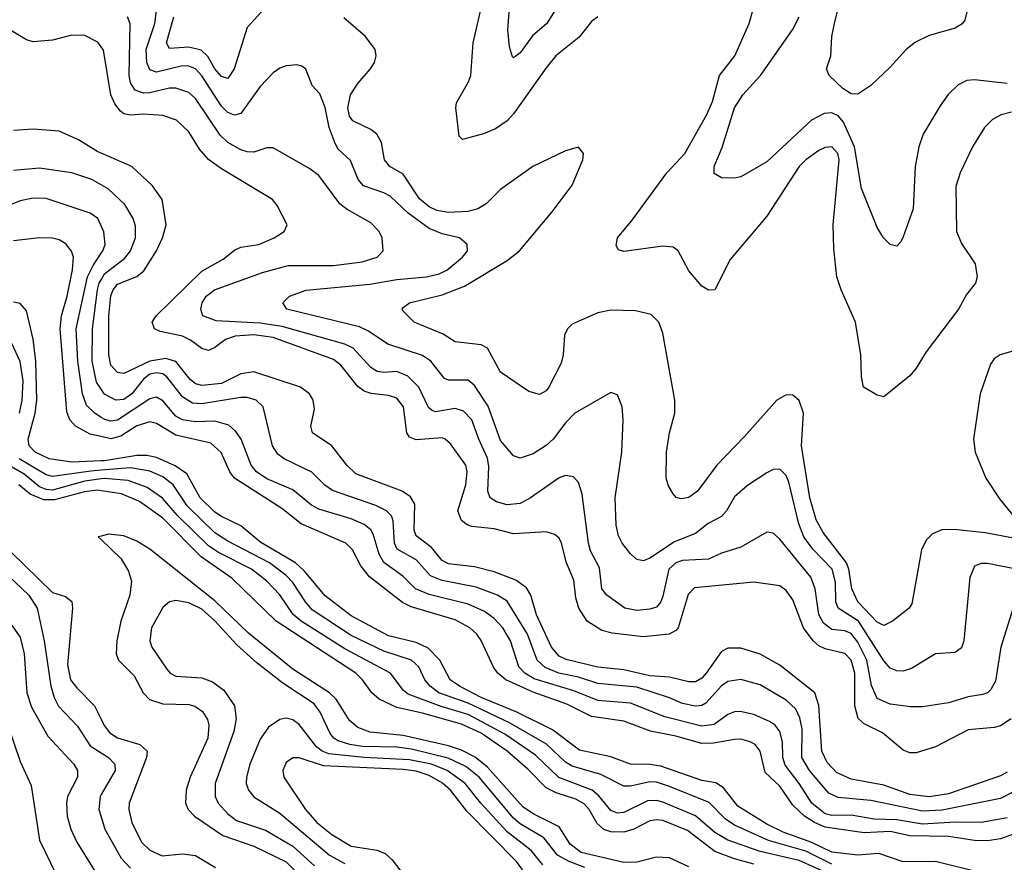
# Model space of a CAD drawing. Header units: inches. Extents: x 1308407 to 1441228, y 959628 to 1036311.
# Tile 207 of 256: x 1329749 to 1332781, y 1016868 to 1019461. Entities that reach past the tile are written whole.
import ezdxf

# ---------------------------------------------------------------- set-up
doc = ezdxf.new("R2010")
doc.units = ezdxf.units.IN
doc.header["$MEASUREMENT"] = 0
doc.layers.add('B3021', color=7, linetype='Continuous')
doc.layers.add('B3031', color=7, linetype='Continuous')

msp = doc.modelspace()

# ---------------------------------------------------------------- linework, layer by layer
at = {"layer": 'B3021', "color": 5}
for points, elevation in [([(1330000, 1019378.2), (1329990, 1019392.5), (1329950, 1019412.6), (1329910, 1019414), (1329850, 1019398.1), (1329790, 1019393.6), (1329770, 1019399.9), (1329690, 1019447.5)], 2880), ([(1330000, 1019050.4), (1329990, 1019054.7), (1329930, 1019091.5), (1329870, 1019118), (1329790, 1019124.9), (1329730, 1019120.2)], 2920), ([(1330000, 1018953.1), (1329970.9, 1018970), (1329910, 1018990.4), (1329810, 1019004.5), (1329730, 1018997.1)], 2940), ([(1330000, 1018826.8), (1329989.5, 1018849.5), (1329966.4, 1018866.4), (1329830, 1018910.8), (1329790, 1018912.2), (1329750, 1018903.7), (1329583.4, 1018836.6)], 2960), ([(1330000, 1018178.2), (1329965.8, 1018185.8), (1329921.2, 1018210), (1329903.4, 1018230), (1329894.6, 1018254.6), (1329873.7, 1018510), (1329877.4, 1018550), (1329895.3, 1018610), (1329911.5, 1018691.5), (1329914.6, 1018730), (1329908.5, 1018748.5), (1329891.2, 1018771.2), (1329870, 1018783.9), (1329850, 1018789.2), (1329810, 1018790.4), (1329730, 1018780.7)], 2980), ([(1330000, 1018237.5), (1329979.9, 1018250), (1329955.1, 1018275.1), (1329942.2, 1018310), (1329928.4, 1018410), (1329922.8, 1018510), (1329957.4, 1018670), (1329974.7, 1018705.3), (1330000, 1018742.8)], 2960), ([(1330000, 1018324), (1329985.8, 1018345.8), (1329972.3, 1018410), (1329972.9, 1018510), (1329988.1, 1018630), (1329993.7, 1018650), (1330000, 1018661.1)], 2940), ([(1330000, 1018103.2), (1329910, 1018100), (1329839.3, 1018110), (1329796.4, 1018130), (1329778.5, 1018150), (1329774.7, 1018170), (1329796.2, 1018250), (1329802, 1018290), (1329798.9, 1018410), (1329790, 1018478), (1329770, 1018565.8), (1329750, 1018587.5), (1329730, 1018592.5)], 3020), ([(1329748.2, 1018250), (1329756.9, 1018290), (1329759.2, 1018350), (1329750, 1018409.7), (1329725.2, 1018465.2)], 3040), ([(1330000, 1018047.8), (1329950, 1018041), (1329850, 1018013.8), (1329830, 1018015.4), (1329810, 1018023.6), (1329762.3, 1018062.3), (1329699.2, 1018099.2)], 3060), ([(1330000, 1018074.7), (1329968.1, 1018071.9), (1329850, 1018054.9), (1329830, 1018060.3), (1329746.9, 1018110)], 3040), ([(1330000, 1018011.6), (1329990, 1018013.1), (1329948.3, 1018008.3), (1329856.3, 1017983.7), (1329823.7, 1017983.7), (1329781.4, 1018001.4), (1329745.9, 1018030)], 3080), ([(1330000, 1017872.1), (1329991, 1017870), (1330000, 1017861.3)], 3120), ([(1329722.9, 1017822.9), (1329850, 1017698.2), (1329890, 1017685.6), (1329910, 1017670.2), (1329911.7, 1017650), (1329895.8, 1017475.8), (1329905.5, 1017430), (1329924.4, 1017404.4), (1329979.1, 1017350), (1330000, 1017308)], 3080), ([(1329670, 1017790.9), (1329776.8, 1017690), (1329802.4, 1017650), (1329823.8, 1017550), (1329844.5, 1017410), (1329855.1, 1017375.1), (1329868.8, 1017348.8), (1329926.5, 1017286.5), (1329966.3, 1017226.3), (1330000, 1017204.5)], 3060), ([(1329690, 1017645.8), (1329750, 1017561.3), (1329762.7, 1017510), (1329770.9, 1017390), (1329785.1, 1017345.1), (1329835.8, 1017255.8), (1329915.9, 1017170), (1329927.4, 1017150), (1329926.9, 1017130), (1329896.6, 1017070), (1329892.7, 1017050), (1329895.2, 1017010), (1329906.2, 1016970), (1329924.4, 1016930), (1329995.9, 1016815.9), (1330000, 1016811.5)], 3040), ([(1329690, 1017356.4), (1329750, 1017178.3), (1329784.4, 1017104.4), (1329810, 1016935.6), (1329861.4, 1016830), (1329919.5, 1016739.5), (1329950, 1016707.9), (1329990, 1016685.1), (1330000, 1016684)], 3020), ([(1330000, 1017076.3), (1329996.3, 1017070), (1329993, 1017030), (1330000, 1017007.5)], 3060)]:
    msp.add_lwpolyline(points, dxfattribs=dict(at, elevation=elevation))
at = {"layer": 'B3031', "color": 5}
for points, elevation in [([(1331530, 1019469.8), (1331510, 1019455.9), (1331472.5, 1019407.5), (1331400.4, 1019350), (1331370, 1019313.4), (1331270, 1019171.2), (1331250, 1019150.5), (1331214.2, 1019125.8), (1331177.3, 1019110), (1331112.6, 1019092.6), (1331102.6, 1019102.6), (1331092.1, 1019190), (1331094.5, 1019205.5), (1331131.2, 1019270), (1331138, 1019290), (1331145.9, 1019390), (1331200.8, 1019630)], 2780), ([(1332672.4, 1019510), (1332659.5, 1019460.5), (1332651.8, 1019448.2), (1332630, 1019435.6), (1332550, 1019413), (1332508.1, 1019391.9), (1332479.3, 1019370), (1332430, 1019315.1), (1332370, 1019259.3), (1332330, 1019232.3), (1332310, 1019233.6), (1332284, 1019250), (1332242, 1019290), (1332234, 1019310), (1332247.1, 1019350), (1332249.8, 1019410), (1332258, 1019450), (1332292.4, 1019587.6)], 2740), ([(1331425.2, 1019534.8), (1331372.3, 1019450), (1331328.4, 1019411.6), (1331290, 1019359.1), (1331270, 1019343.6), (1331267, 1019347), (1331257.5, 1019377.5), (1331252.6, 1019430), (1331258, 1019510)], 2760), ([(1332827.9, 1017768), (1332730, 1017787.1), (1332710, 1017787.8), (1332690, 1017778.9), (1332675.2, 1017744.8), (1332657.3, 1017550), (1332650, 1017528.3), (1332630, 1017513.3), (1332570, 1017509.8), (1332495.8, 1017464.2), (1332470, 1017456.3), (1332450, 1017457.4), (1332430, 1017465.7), (1332410, 1017488.4), (1332332.4, 1017610), (1332270.2, 1017650.2), (1332262.1, 1017670), (1332261.6, 1017730), (1332250.8, 1017770), (1332191.5, 1017831.5), (1332163.6, 1017870), (1332149, 1017910), (1332117.7, 1018037.7), (1332110, 1018058), (1332090, 1018077.6), (1332070, 1018076.5), (1332050, 1018067.1), (1331990, 1018027.3), (1331950, 1017992.3), (1331926.3, 1017950), (1331910, 1017932.6), (1331869.4, 1017910.6), (1331830, 1017879.9), (1331766.1, 1017853.9), (1331690, 1017804.3), (1331670, 1017795.5), (1331650, 1017800.4), (1331630, 1017816.9), (1331604.6, 1017850), (1331592.7, 1017872.7), (1331585.9, 1017905.9), (1331583.2, 1017990), (1331603, 1018130), (1331607.8, 1018230), (1331604.8, 1018270), (1331590, 1018306.6), (1331570, 1018314), (1331458.7, 1018250), (1331430, 1018220.9), (1331391.6, 1018170), (1331370, 1018151.3), (1331330, 1018124.7), (1331290, 1018111.5), (1331270, 1018119), (1331230, 1018166), (1331191.9, 1018271.9), (1331150, 1018335), (1331130, 1018351.6), (1331070, 1018351.5), (1331057.5, 1018357.5), (1331015.2, 1018410), (1330990, 1018428.1), (1330882.3, 1018462.3), (1330822.7, 1018502.7), (1330795.6, 1018515.6), (1330571.6, 1018570), (1330558.9, 1018590), (1330579.7, 1018610), (1330630.8, 1018629.2), (1330827.6, 1018647.6), (1330910, 1018661.8), (1331002, 1018670), (1331040.9, 1018679.1), (1331064.8, 1018690), (1331112.9, 1018730), (1331128.3, 1018750), (1331126.6, 1018770), (1331103.6, 1018790), (1331050, 1018802.3), (1331010, 1018819.1), (1330945.6, 1018865.6), (1330890, 1018917.8), (1330870, 1018928.9), (1330807.9, 1018950), (1330791.5, 1018970), (1330767.8, 1019027.8), (1330730, 1019063.4), (1330720.3, 1019080.3), (1330701.8, 1019130), (1330690, 1019191.6), (1330673, 1019233), (1330650, 1019259.3), (1330630, 1019309.4), (1330618, 1019318), (1330602.3, 1019322.3), (1330570, 1019319.2), (1330550, 1019312), (1330530, 1019298), (1330490, 1019256.1), (1330430, 1019172.8), (1330410, 1019167.1), (1330390, 1019176), (1330370, 1019194.9), (1330310, 1019289.1), (1330290, 1019310.3), (1330270, 1019318.9), (1330250, 1019319.9), (1330170, 1019299.6), (1330150, 1019307.3), (1330140.4, 1019330), (1330138.9, 1019370), (1330165.3, 1019450), (1330170.6, 1019490)], 2840), ([(1330503.5, 1019496.5), (1330450, 1019437.2), (1330409.7, 1019310.3), (1330390, 1019280.8), (1330370, 1019287.1), (1330350, 1019309.9), (1330328.1, 1019348.1), (1330307.8, 1019367.8), (1330270, 1019377.1), (1330210, 1019372.3), (1330201.3, 1019390), (1330224.1, 1019470)], 2820), ([(1332803.1, 1019176.9), (1332771.7, 1019168.3), (1332745.3, 1019154.7), (1332720.2, 1019130), (1332683.2, 1019070), (1332646, 1018990), (1332632.3, 1018947.7), (1332634.3, 1018810), (1332650, 1018772.8), (1332691.3, 1018710), (1332698.3, 1018670), (1332692.9, 1018650), (1332664.7, 1018615.3), (1332640.4, 1018570), (1332540.7, 1018439.3), (1332510, 1018388.9), (1332490, 1018365.3), (1332410, 1018300.7), (1332390, 1018305.6), (1332347.6, 1018330), (1332341.8, 1018361.8), (1332339.4, 1018430), (1332322.9, 1018530), (1332278.6, 1018630), (1332266.1, 1018670), (1332255.9, 1018755.9), (1332254.5, 1018830), (1332273.1, 1019030), (1332268.4, 1019050), (1332250, 1019069.8), (1332230, 1019068.5), (1332210, 1019059.3), (1332170, 1019030.5), (1332150, 1019009.2), (1332050, 1018856.2), (1331937.1, 1018722.9), (1331890, 1018629.7), (1331870, 1018628.7), (1331850, 1018641), (1331810, 1018688.9), (1331776.6, 1018750), (1331761.2, 1018761.2), (1331730, 1018764.6), (1331610, 1018747.9), (1331593.3, 1018753.3), (1331586.2, 1018766.2), (1331589.8, 1018790), (1331635.4, 1018844.6), (1331742.4, 1018990), (1331797.9, 1019050), (1331865.1, 1019170), (1331882.7, 1019210), (1331904.3, 1019290), (1331951.6, 1019350), (1331995.9, 1019450), (1332007.4, 1019490)], 2780), ([(1332808.7, 1017651.3), (1332770.4, 1017529.6), (1332754.1, 1017425.9), (1332740.4, 1017399.6), (1332730.1, 1017389.9), (1332715.2, 1017384.8), (1332670, 1017377.2), (1332610, 1017358.8), (1332530, 1017346.9), (1332493.9, 1017346.1), (1332430, 1017354.3), (1332390, 1017371.9), (1332372, 1017412), (1332357.7, 1017490), (1332330, 1017545.9), (1332310, 1017572.4), (1332290, 1017580.4), (1332250, 1017584), (1332224.4, 1017604.4), (1332210.7, 1017630.7), (1332199.2, 1017710), (1332185.7, 1017745.7), (1332090, 1017862.5), (1332070, 1017880.8), (1332050, 1017884.2), (1331970, 1017838.1), (1331910, 1017819.9), (1331870, 1017800.8), (1331790, 1017796.5), (1331770, 1017789.9), (1331748.3, 1017770), (1331730, 1017686.6), (1331723.6, 1017670), (1331710, 1017653.4), (1331690, 1017646.6), (1331650, 1017643.2), (1331612.8, 1017650), (1331557.1, 1017690), (1331541.6, 1017710), (1331534.2, 1017774.2), (1331506.5, 1017826.5), (1331500.3, 1017850), (1331481, 1018001), (1331470, 1018036.9), (1331454.7, 1018054.7), (1331430, 1018058.5), (1331410, 1018051.4), (1331322.6, 1017990), (1331290, 1017972.2), (1331250, 1017968.4), (1331217, 1017977), (1331198.2, 1017990), (1331191.1, 1018010), (1331193.7, 1018086.3), (1331190, 1018111.7), (1331162.6, 1018170), (1331141.5, 1018230), (1331116.3, 1018256.3), (1331090, 1018264.2), (1331030, 1018254.2), (1331019, 1018259), (1331008, 1018268), (1330977.8, 1018330), (1330944.1, 1018364.1), (1330910, 1018378.2), (1330870, 1018375.1), (1330850, 1018378.5), (1330830, 1018391), (1330776.2, 1018450), (1330750, 1018462.6), (1330557.4, 1018517.4), (1330490, 1018527.4), (1330354.3, 1018534.3), (1330313.3, 1018550), (1330306.3, 1018570), (1330310.5, 1018590), (1330323.6, 1018610), (1330349.2, 1018630), (1330496.3, 1018683.7), (1330575.4, 1018704.6), (1330715.2, 1018704.8), (1330803.5, 1018716.5), (1330849.6, 1018730), (1330868.3, 1018750), (1330865.1, 1018790), (1330856.4, 1018810), (1330830, 1018835.8), (1330757.5, 1018877.5), (1330735.1, 1018895.1), (1330670, 1018982.2), (1330642.9, 1019002.9), (1330530, 1019066.8), (1330510, 1019067), (1330470, 1019053.4), (1330450, 1019055), (1330430, 1019061), (1330390, 1019083.7), (1330365.9, 1019105.9), (1330290, 1019219), (1330270, 1019236.9), (1330230, 1019250.7), (1330210, 1019250.6), (1330150, 1019236.3), (1330130, 1019235.5), (1330104.1, 1019244.1), (1330090, 1019266.6), (1330086.1, 1019290), (1330089, 1019449), (1330081.2, 1019470)], 2860), ([(1332810, 1017865.2), (1332722.2, 1017882.2), (1332627.3, 1017892.7), (1332588.7, 1017891.3), (1332560.6, 1017879.4), (1332540.7, 1017859.3), (1332526, 1017830), (1332497, 1017663), (1332488.9, 1017650), (1332437.3, 1017610), (1332410, 1017596.3), (1332390, 1017606.6), (1332329.9, 1017670), (1332312, 1017710), (1332302.6, 1017770), (1332295.1, 1017790), (1332223.1, 1017883.1), (1332202.1, 1017922.1), (1332182.5, 1017990), (1332156.9, 1018150), (1332163.1, 1018250), (1332150, 1018289.8), (1332130, 1018305.8), (1332110, 1018306.9), (1332081, 1018290), (1331981.7, 1018178.3), (1331895.9, 1018090), (1331836.9, 1018010), (1331810, 1017990.9), (1331786.2, 1017986.2), (1331771, 1017991), (1331761.6, 1018001.6), (1331746.8, 1018026.8), (1331739.8, 1018050), (1331741, 1018130), (1331749.9, 1018190), (1331766.4, 1018250), (1331767.1, 1018290), (1331730, 1018496.2), (1331717, 1018530), (1331693.8, 1018553.8), (1331645.8, 1018565.8), (1331570, 1018567.7), (1331530, 1018559.6), (1331450, 1018524.1), (1331435.9, 1018510), (1331427, 1018490), (1331422.9, 1018430), (1331416.2, 1018403.8), (1331379.1, 1018330), (1331370, 1018318.6), (1331350, 1018308.1), (1331316.8, 1018316.8), (1331230, 1018376.4), (1331189.8, 1018450), (1331170, 1018460.9), (1331090, 1018469.9), (1331053.3, 1018493.3), (1330963.9, 1018530), (1330930, 1018564.7), (1330926.8, 1018570), (1330930, 1018575.3), (1330949.6, 1018590), (1331050, 1018614.6), (1331118.7, 1018641.3), (1331250, 1018719.9), (1331288.2, 1018750), (1331389.1, 1018870), (1331450, 1018951.7), (1331483.5, 1019030), (1331485.1, 1019050), (1331470, 1019069.4), (1331430, 1019057.7), (1331329.2, 1019010), (1331230, 1018939.2), (1331185.8, 1018894.2), (1331160.4, 1018879.6), (1331128.9, 1018871.1), (1331070, 1018867.6), (1331034, 1018874), (1331010, 1018885.6), (1330980.1, 1018910), (1330930, 1018986.1), (1330889.1, 1019010), (1330872.3, 1019030), (1330863, 1019083), (1330848.7, 1019108.7), (1330830, 1019123.6), (1330775.3, 1019150), (1330764.7, 1019164.7), (1330759.3, 1019190), (1330768.1, 1019230), (1330790, 1019265.2), (1330829.8, 1019310), (1330841.4, 1019330), (1330846.6, 1019350), (1330843.5, 1019370), (1330814, 1019410), (1330747.3, 1019467.3)], 2820), ([(1332790, 1019265.5), (1332690, 1019276.4), (1332666, 1019274), (1332638.9, 1019261.1), (1332608.8, 1019231.2), (1332583.5, 1019196.5), (1332531.4, 1019108.6), (1332518.5, 1019070), (1332507.3, 1019010), (1332500.6, 1018879.4), (1332470, 1018792.7), (1332462.8, 1018777.2), (1332450, 1018764.5), (1332430, 1018769.6), (1332409.7, 1018790), (1332390, 1018822), (1332341.6, 1018941.6), (1332320.1, 1019070), (1332285.7, 1019145.7), (1332270, 1019165.3), (1332250, 1019175), (1332226.9, 1019173.1), (1332188.1, 1019151.9), (1332050, 1019024.1), (1331970, 1018977.6), (1331950, 1018973.3), (1331910, 1018975.1), (1331887.6, 1018987.6), (1331888.2, 1019010), (1331912.4, 1019067.6), (1331950.9, 1019190), (1331975.7, 1019230), (1332030.5, 1019290), (1332128.6, 1019430), (1332149.9, 1019470)], 2760), ([(1332802.3, 1017310), (1332770, 1017288.4), (1332750, 1017282.4), (1332670, 1017275.3), (1332570, 1017223.6), (1332510, 1017204.5), (1332490, 1017205), (1332470, 1017212.8), (1332406.2, 1017266.2), (1332350, 1017293.6), (1332330.9, 1017310.9), (1332321, 1017350), (1332321.5, 1017450), (1332309.7, 1017489.7), (1332290, 1017511.1), (1332230, 1017524.5), (1332210, 1017534.4), (1332192.4, 1017550), (1332162.5, 1017590), (1332130, 1017676.2), (1332110, 1017704.8), (1332090, 1017719.1), (1332010, 1017730.4), (1331827.6, 1017712.4), (1331807.9, 1017692.1), (1331776.6, 1017590), (1331770, 1017581.1), (1331749.4, 1017570.6), (1331670, 1017561.4), (1331573.5, 1017573.5), (1331541.6, 1017581.6), (1331496.8, 1017610), (1331471.2, 1017650), (1331461.7, 1017681.7), (1331455.9, 1017735.9), (1331433.4, 1017790), (1331418.1, 1017850), (1331410, 1017865.8), (1331397.2, 1017877.2), (1331370, 1017885), (1331270, 1017879), (1331210, 1017894.3), (1331141.7, 1017901.7), (1331126.6, 1017906.6), (1331110, 1017920.2), (1331097.9, 1017950), (1331122.8, 1018030), (1331127.2, 1018070), (1331123.2, 1018090), (1331075.9, 1018155.9), (1331059.8, 1018170), (1331050, 1018173.9), (1330970, 1018168.4), (1330950, 1018176.2), (1330940.8, 1018190), (1330930.6, 1018270), (1330910, 1018296), (1330885, 1018305), (1330831.3, 1018311.3), (1330810, 1018318), (1330790, 1018332.4), (1330737.6, 1018397.6), (1330715.7, 1018415.7), (1330530, 1018483.4), (1330470, 1018491.9), (1330412.2, 1018487.8), (1330383.1, 1018476.9), (1330350, 1018452), (1330330, 1018443), (1330310, 1018448.9), (1330274.9, 1018474.9), (1330250, 1018487.1), (1330181.6, 1018501.6), (1330163.9, 1018510), (1330157.4, 1018530), (1330169.1, 1018550), (1330310, 1018687.7), (1330375.4, 1018724.6), (1330410, 1018752.5), (1330430, 1018760.9), (1330485.6, 1018770), (1330533, 1018790), (1330563.5, 1018810), (1330572.8, 1018830), (1330542.2, 1018890), (1330527.7, 1018907.7), (1330370, 1019002.2), (1330330.8, 1019030.8), (1330302.6, 1019062.6), (1330270, 1019116.5), (1330232, 1019152), (1330190, 1019166.2), (1330130.6, 1019170.6), (1330090, 1019167.6), (1330070, 1019171.7), (1330059.7, 1019179.7), (1330042.1, 1019202.1), (1330029.6, 1019230), (1330007.5, 1019367.5), (1330000, 1019378.2)], 2880), ([(1332790, 1017145.7), (1332770, 1017134.3), (1332610, 1017079), (1332550, 1017069.2), (1332490, 1017076.9), (1332410, 1017105.4), (1332310, 1017123.5), (1332264.8, 1017144.8), (1332235.5, 1017175.5), (1332219.8, 1017210), (1332210.2, 1017350.2), (1332198.2, 1017390), (1332090, 1017475), (1332030, 1017509), (1331970, 1017526.5), (1331930, 1017526.8), (1331910, 1017516.9), (1331863.3, 1017450), (1331850, 1017435), (1331830, 1017423.2), (1331810, 1017423.1), (1331750, 1017438.2), (1331690, 1017442.3), (1331610, 1017460.4), (1331530, 1017468.3), (1331431.9, 1017491.9), (1331410, 1017502.8), (1331387.2, 1017530), (1331341.1, 1017630), (1331323.4, 1017690), (1331310, 1017712.9), (1331276.7, 1017736.7), (1331210, 1017761.6), (1331150, 1017777.6), (1331070, 1017786.2), (1331050, 1017796.8), (1331016.9, 1017836.9), (1330970, 1017873), (1330963.4, 1017890), (1330965.5, 1017970), (1330953, 1017993), (1330927, 1018010), (1330784.1, 1018064.1), (1330756, 1018090), (1330710, 1018149.9), (1330650.8, 1018190), (1330645.5, 1018210), (1330656.9, 1018263.1), (1330653.2, 1018290), (1330641.1, 1018310), (1330613.3, 1018330), (1330470, 1018377.6), (1330430, 1018371.4), (1330370, 1018342.1), (1330310, 1018335.1), (1330290, 1018340.6), (1330273.9, 1018353.9), (1330230, 1018409.6), (1330199, 1018419), (1330149.4, 1018410.6), (1330070, 1018372.4), (1330050, 1018375.9), (1330030, 1018398.4), (1330023.3, 1018430), (1330023.9, 1018550), (1330030, 1018611.2), (1330036.7, 1018630), (1330050, 1018646.9), (1330109.2, 1018670.8), (1330131.7, 1018688.3), (1330170.3, 1018750), (1330189.1, 1018790), (1330200.1, 1018830), (1330187.5, 1018907.5), (1330157.5, 1018950), (1330094.6, 1019010), (1330000, 1019050.4)], 2920), ([(1330000, 1018661.1), (1330010, 1018678.9), (1330072.7, 1018727.3), (1330089.9, 1018750), (1330105.6, 1018790), (1330106, 1018826), (1330098.1, 1018850), (1330072.9, 1018892.9), (1330021, 1018941), (1330000, 1018953.1)], 2940), ([(1330000, 1018742.8), (1330004.8, 1018750), (1330011.7, 1018770), (1330008.5, 1018808.5), (1330000, 1018826.8)], 2960), ([(1332870, 1018459.9), (1332768.7, 1018430), (1332750, 1018417.6), (1332738.5, 1018401.5), (1332707, 1018310), (1332686.4, 1018170), (1332691.7, 1018130), (1332724.3, 1018050), (1332766.6, 1017986.6), (1332829.1, 1017910)], 2820), ([(1332810, 1017084.8), (1332770, 1017063.9), (1332590, 1017028.7), (1332530, 1017025.1), (1332370, 1017058.2), (1332270, 1017067.2), (1332240.9, 1017080.9), (1332181.2, 1017150), (1332157.7, 1017190), (1332159, 1017279), (1332152.2, 1017312.2), (1332138.9, 1017338.9), (1332110, 1017367), (1332030, 1017413.7), (1331970, 1017430.4), (1331930, 1017424), (1331910, 1017411.4), (1331862.2, 1017357.8), (1331850, 1017350.7), (1331830, 1017348.1), (1331790, 1017356.7), (1331750, 1017374.1), (1331650, 1017406.5), (1331530, 1017418.5), (1331470, 1017437.7), (1331409.9, 1017450), (1331367.1, 1017467.1), (1331343.2, 1017490), (1331313.4, 1017570), (1331250, 1017671.7), (1331221, 1017690), (1331154.6, 1017714.6), (1331050, 1017735.4), (1331014.5, 1017750), (1330970, 1017798.5), (1330911.8, 1017831.8), (1330903.7, 1017850), (1330899.4, 1017919.4), (1330894.1, 1017934.1), (1330878.9, 1017950), (1330846, 1017966), (1330712.8, 1018012.8), (1330689.1, 1018029.1), (1330648.4, 1018068.4), (1330563.5, 1018110), (1330544.3, 1018124.3), (1330527.3, 1018150), (1330498.6, 1018270), (1330477.6, 1018290), (1330450, 1018298.4), (1330430, 1018298.4), (1330310, 1018279.2), (1330281.6, 1018281.6), (1330250, 1018301), (1330202.5, 1018362.5), (1330190, 1018371.4), (1330170, 1018374.8), (1330150, 1018370.2), (1330130, 1018354.8), (1330094.8, 1018310), (1330070, 1018292.6), (1330044.8, 1018290), (1330010, 1018308.6), (1330000, 1018324)], 2940), ([(1332790, 1017004.7), (1332709.8, 1016990.2), (1332630, 1016991.6), (1332530, 1016985.6), (1332450, 1016998.5), (1332381.1, 1017001.1), (1332310, 1017012.6), (1332250, 1017011.6), (1332230, 1017016.9), (1332188.6, 1017050), (1332150, 1017110.3), (1332106.8, 1017166.8), (1332099.7, 1017190), (1332098.3, 1017238.3), (1332090.3, 1017270), (1332075.6, 1017290), (1332060.6, 1017300.6), (1332010, 1017323.1), (1331967.8, 1017332.2), (1331950, 1017330.9), (1331930, 1017322.4), (1331887.9, 1017292.1), (1331850, 1017286.9), (1331735.9, 1017315.9), (1331630, 1017358.2), (1331530, 1017365.9), (1331455.3, 1017395.3), (1331333, 1017433), (1331304.2, 1017450), (1331286.4, 1017470), (1331261, 1017550), (1331236.6, 1017590), (1331210, 1017618.6), (1331180, 1017640), (1331130, 1017662.6), (1331010, 1017692.6), (1330967.5, 1017710), (1330928.5, 1017748.5), (1330870.2, 1017790.2), (1330855.9, 1017815.9), (1330837.9, 1017877.9), (1330830, 1017891.5), (1330810, 1017908.1), (1330770, 1017925.4), (1330670, 1017954.4), (1330647.2, 1017967.2), (1330590, 1018014.7), (1330510, 1018048.2), (1330478.7, 1018070), (1330461.9, 1018090), (1330430.8, 1018170.8), (1330414.4, 1018194.4), (1330393.1, 1018213.1), (1330350, 1018225.7), (1330290, 1018223.6), (1330250, 1018230.3), (1330230, 1018241.4), (1330190, 1018288.4), (1330170, 1018299.7), (1330150, 1018294.8), (1330050, 1018228.7), (1330030, 1018225.7), (1330010.8, 1018230.8), (1330000, 1018237.5)], 2960), ([(1332810, 1016954.6), (1332770, 1016940.1), (1332730, 1016934.2), (1332690, 1016934.5), (1332610, 1016947), (1332490, 1016949.8), (1332430, 1016962.3), (1332350, 1016958.7), (1332230, 1016975.7), (1332196.7, 1016990), (1332166, 1017010), (1332130, 1017043.3), (1332090, 1017102.2), (1332044.8, 1017144.8), (1332029.4, 1017210), (1332013.7, 1017230), (1331998.6, 1017238.6), (1331970, 1017246.7), (1331950, 1017246.2), (1331885.8, 1017234.2), (1331850, 1017233.1), (1331770, 1017256), (1331691.5, 1017271.5), (1331610, 1017302.7), (1331510, 1017317.1), (1331434.4, 1017354.4), (1331330, 1017392), (1331246, 1017430), (1331221.3, 1017450), (1331208.1, 1017468.1), (1331170.2, 1017550.2), (1331157.3, 1017570), (1331135.2, 1017590), (1331090, 1017614.6), (1330954.2, 1017654.2), (1330928, 1017668), (1330826.1, 1017746.1), (1330800.1, 1017780.1), (1330774.1, 1017830), (1330753.6, 1017850), (1330616.3, 1017910), (1330556.6, 1017956.6), (1330410.4, 1018050), (1330395.7, 1018070), (1330369.4, 1018129.4), (1330338.1, 1018158.1), (1330230, 1018182.6), (1330170, 1018218.7), (1330150, 1018224.1), (1330110, 1018211.6), (1330060.9, 1018179.1), (1330030, 1018171.5), (1330000, 1018178.2)], 2980), ([(1332710, 1016835.8), (1332570, 1016870.4), (1332470, 1016869.1), (1332394.7, 1016894.7), (1332330, 1016890.3), (1332250, 1016898.6), (1332188.5, 1016928.5), (1332100.4, 1016960.4), (1332050, 1016984.9), (1331960.6, 1017040.6), (1331916.8, 1017096.8), (1331892.5, 1017112.5), (1331850, 1017119.5), (1331723.8, 1017163.8), (1331690, 1017168.9), (1331630, 1017169.6), (1331570, 1017192.1), (1331473.4, 1017213.4), (1331390, 1017275.2), (1331280.4, 1017330), (1331170, 1017375.1), (1331103.7, 1017410), (1331075.2, 1017430), (1331043.4, 1017490), (1331007.1, 1017527.1), (1330970, 1017544.7), (1330885.1, 1017565.1), (1330770, 1017626.2), (1330690, 1017688.2), (1330625.4, 1017765.4), (1330597.9, 1017790), (1330492, 1017852), (1330430, 1017904), (1330370, 1017931.9), (1330350, 1017945.9), (1330304.9, 1017990), (1330263.5, 1018063.5), (1330228, 1018088), (1330170, 1018113.4), (1330140, 1018120), (1330110, 1018119.8), (1330010, 1018103.6), (1330000, 1018103.2)], 3020), ([(1332250, 1016862.2), (1332170, 1016901.8), (1332055.1, 1016935.1), (1331950, 1016982.3), (1331921.3, 1017001.3), (1331872.1, 1017052.1), (1331750, 1017101.5), (1331710, 1017114.3), (1331690, 1017116), (1331630, 1017102.5), (1331610, 1017102.1), (1331538.4, 1017138.4), (1331450, 1017163.6), (1331430, 1017175.6), (1331371.3, 1017231.3), (1331257.4, 1017297.4), (1331130, 1017358), (1331039.9, 1017390), (1331012.7, 1017410), (1330996.6, 1017430), (1330978.6, 1017470), (1330956.1, 1017490), (1330870, 1017518.2), (1330770, 1017565.8), (1330650, 1017645.3), (1330629.2, 1017669.2), (1330590, 1017729.5), (1330570, 1017750.9), (1330518.5, 1017790), (1330390, 1017856.7), (1330350, 1017882.2), (1330264.8, 1017964.8), (1330221.7, 1018030), (1330190, 1018054.3), (1330150, 1018071.4), (1330090, 1018082.4), (1330000, 1018074.7)], 3040), ([(1332250, 1016828.8), (1332150, 1016873.5), (1332030, 1016901.2), (1331930, 1016935.6), (1331890, 1016959.3), (1331830.7, 1017010.7), (1331730, 1017052.8), (1331710, 1017057.9), (1331683, 1017057), (1331610, 1017020.8), (1331590, 1017018.8), (1331570, 1017027.3), (1331532.6, 1017072.6), (1331511.7, 1017090), (1331409.1, 1017129.1), (1331337.6, 1017197.6), (1331242.6, 1017262.6), (1331130, 1017322.6), (1331047.1, 1017347.1), (1330945.7, 1017385.7), (1330930, 1017398), (1330891.1, 1017450), (1330750, 1017525.3), (1330615.7, 1017610), (1330590.9, 1017630.9), (1330550, 1017690.9), (1330510, 1017733.4), (1330462.7, 1017770), (1330361.3, 1017821.3), (1330330, 1017841.7), (1330235.2, 1017935.2), (1330188.9, 1017988.9), (1330141.7, 1018021.7), (1330082.8, 1018042.8), (1330010, 1018049.2), (1330000, 1018047.8)], 3060), ([(1332010, 1016862.2), (1331950, 1016878.2), (1331890, 1016901.1), (1331805.5, 1016965.5), (1331730, 1016996.1), (1331710, 1016998.6), (1331690, 1016995.1), (1331640.8, 1016970), (1331610, 1016960.5), (1331570, 1016961.3), (1331548.5, 1016968.5), (1331527.3, 1016987.3), (1331503.3, 1017030), (1331487.7, 1017047.7), (1331462.1, 1017062.1), (1331401.3, 1017081.3), (1331370, 1017097.5), (1331314.4, 1017154.4), (1331250.3, 1017210), (1331170, 1017265.1), (1331110, 1017293), (1330990, 1017327.2), (1330910, 1017344.6), (1330856.4, 1017370), (1330833.6, 1017390), (1330804.9, 1017430), (1330784.3, 1017450), (1330538.7, 1017610), (1330402, 1017742), (1330308.1, 1017808.1), (1330190, 1017926.9), (1330118.3, 1017978.3), (1330062.5, 1018002.5), (1330000, 1018011.6)], 3080), ([(1331810, 1016853.8), (1331750, 1016882.1), (1331710, 1016883.5), (1331650, 1016868.4), (1331610, 1016867.5), (1331478.3, 1016898.3), (1331444, 1016924), (1331410, 1016977.4), (1331330, 1017016.6), (1331299, 1017039), (1331190, 1017160.6), (1331151.4, 1017191.4), (1331110, 1017213.2), (1331070, 1017225.9), (1330930, 1017257.7), (1330828, 1017268), (1330790, 1017283.1), (1330764.6, 1017304.6), (1330723.5, 1017370), (1330703.5, 1017390), (1330590, 1017462.2), (1330453.3, 1017573.3), (1330350, 1017672.5), (1330150, 1017831.6), (1330110, 1017856.1), (1330070, 1017872.3), (1330022.6, 1017877.4), (1330000, 1017872.1)], 3120), ([(1330000, 1017861.3), (1330061.7, 1017801.7), (1330084.3, 1017764.3), (1330093.1, 1017733.1), (1330087.7, 1017690), (1330060.1, 1017610), (1330048.5, 1017550), (1330046, 1017510), (1330053, 1017490), (1330101.4, 1017441.4), (1330129.2, 1017389.2), (1330148.7, 1017368.7), (1330190, 1017356.1), (1330270, 1017353.3), (1330288.3, 1017348.3), (1330311.9, 1017331.9), (1330327.2, 1017307.2), (1330331.7, 1017290), (1330328, 1017250), (1330274.4, 1017130), (1330261.5, 1017090), (1330259.6, 1017050), (1330267.8, 1017030), (1330287, 1017010), (1330374.7, 1016950), (1330470, 1016917.2), (1330569.5, 1016869.5), (1330647.9, 1016790)], 3120), ([(1331490, 1016851.8), (1331441.2, 1016870), (1331405.6, 1016890), (1331363, 1016943), (1331290, 1016986.2), (1331270, 1017003.7), (1331164.1, 1017130), (1331123.2, 1017163.2), (1331068.6, 1017188.6), (1330955.9, 1017215.9), (1330910, 1017222), (1330804.8, 1017224.8), (1330766, 1017230), (1330730, 1017241.3), (1330716.2, 1017250), (1330704.8, 1017264.8), (1330674.4, 1017330), (1330655.4, 1017355.4), (1330558.9, 1017418.9), (1330480.6, 1017480.6), (1330417.4, 1017537.4), (1330350, 1017611), (1330310, 1017646.8), (1330270, 1017666.2), (1330230, 1017673.8), (1330210, 1017669.8), (1330190, 1017651.9), (1330154.4, 1017590), (1330150.1, 1017550), (1330155.9, 1017530), (1330202.5, 1017462.5), (1330212.6, 1017450), (1330230, 1017440.5), (1330310, 1017435.4), (1330343.1, 1017423.1), (1330377.3, 1017397.3), (1330410.1, 1017350), (1330415.2, 1017310), (1330408.4, 1017270), (1330350.5, 1017110), (1330350.5, 1017070.5), (1330360.4, 1017050), (1330390, 1017017.3), (1330416.7, 1016996.7), (1330506.3, 1016966.3), (1330590, 1016917.4), (1330656.9, 1016856.9)], 3140), ([(1330000, 1017308), (1330009.3, 1017289.3), (1330026.5, 1017266.5), (1330050.6, 1017250.6), (1330119.2, 1017230), (1330141.3, 1017210), (1330139, 1017190), (1330085.7, 1017050), (1330085, 1017030), (1330094.1, 1016990), (1330124.2, 1016930), (1330150, 1016905.3), (1330188.2, 1016888.2), (1330250, 1016894), (1330290, 1016889.2), (1330351.6, 1016851.6)], 3080), ([(1331359.7, 1016859.7), (1331324.2, 1016904.2), (1331250, 1016961.2), (1331169, 1017050), (1331121.2, 1017110), (1331065.5, 1017150), (1331017.7, 1017170), (1330950, 1017183.8), (1330810.1, 1017190.1), (1330701.4, 1017201.4), (1330680.3, 1017210), (1330663.5, 1017223.5), (1330610, 1017291.6), (1330590, 1017306.8), (1330570, 1017311.1), (1330550, 1017307.1), (1330515.7, 1017284.3), (1330490, 1017246.4), (1330457.4, 1017170), (1330447.2, 1017130), (1330446.9, 1017110), (1330453.4, 1017090), (1330469.7, 1017069.7), (1330550, 1017019), (1330703.4, 1016890), (1330750, 1016864.1)], 3160), ([(1330000, 1017204.5), (1330022.5, 1017190), (1330042.2, 1017170), (1330043.1, 1017150), (1330000, 1017076.3)], 3060), ([(1331308.9, 1016828.9), (1331278.7, 1016870), (1331125.6, 1017025.6), (1331075.7, 1017090), (1331051, 1017111), (1331010, 1017135.2), (1330970, 1017148.1), (1330930, 1017153.2), (1330684.4, 1017164.4), (1330610, 1017189.3), (1330590, 1017189.9), (1330570, 1017175.3), (1330559.2, 1017150), (1330562.8, 1017130), (1330629.3, 1017030), (1330664.2, 1016990), (1330710, 1016953.2), (1330770, 1016917.9), (1330850, 1016905.2), (1330875, 1016895.1), (1330895.8, 1016875.8), (1330938.8, 1016818.8)], 3180), ([(1330000, 1017007.5), (1330011.6, 1016970), (1330061.1, 1016881.1), (1330090.1, 1016850.1)], 3060)]:
    msp.add_lwpolyline(points, dxfattribs=dict(at, elevation=elevation))

doc.saveas('drawing.dxf')
